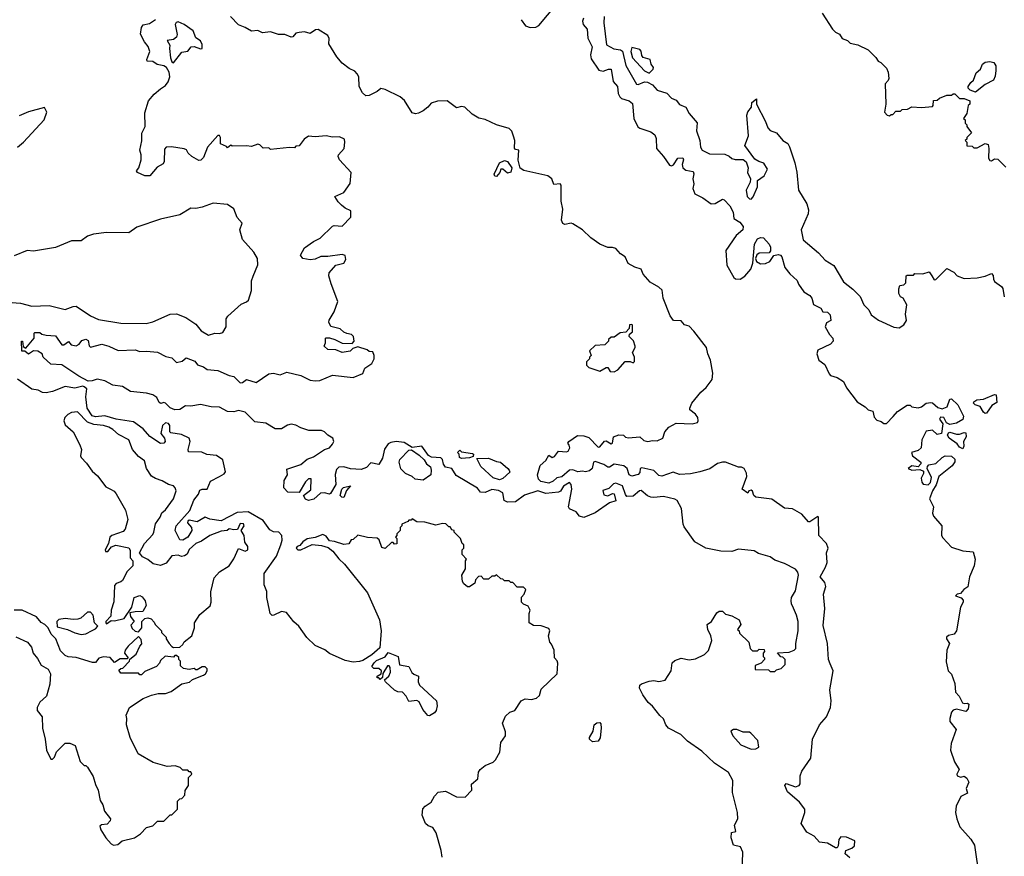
# Model space of a CAD drawing. Extents: x 1861455 to 2058065, y 200073 to 437907.
# Tile 112 of 256: x 1962029 to 1968216, y 275269 to 280525. Entities that reach past the tile are written whole.
import ezdxf

# ---------------------------------------------------------------- set-up
doc = ezdxf.new("R2010")
doc.units = 0

msp = doc.modelspace()

# ---------------------------------------------------------------- linework, layer by layer
at = {"layer": '0CON05XD'}
for points in [[(1965181.2, 280525), (1965206.7, 280486.7), (1965236.3, 280476.3), (1965271.7, 280478.3), (1965292.1, 280487.9), (1965401.1, 280618.9)], [(1963130.5, 278379.5), (1963146.5, 278356.5), (1963184, 278345), (1963206.4, 278326.4), (1963275, 278321.9), (1963345, 278289.4), (1963375, 278282.5), (1963415, 278243.3), (1963429.2, 278245), (1963455.4, 278264.6), (1963515, 278245.4), (1963595, 278300.8), (1963625, 278304.3), (1963665, 278294), (1963708.8, 278311.2), (1963795, 278289.2), (1963855, 278260.6), (1963885, 278256), (1963915, 278258.8), (1963995, 278291.2), (1964125, 278276.7), (1964185, 278302.5), (1964197.5, 278335), (1964242.5, 278365), (1964257.5, 278395), (1964257.5, 278415), (1964248.3, 278438.3), (1964225, 278440), (1964211.7, 278451.7), (1964155, 278470), (1964121.7, 278458.3), (1964105, 278442.5), (1964055, 278433.3), (1964015, 278450), (1963965, 278452.5), (1963942.5, 278475), (1963950, 278495), (1963950, 278525), (1963955, 278526.7), (1963975, 278526.7), (1964010, 278515), (1964055, 278492.5), (1964118.3, 278491.7), (1964130, 278505), (1964126.7, 278535), (1964115, 278546.7), (1964085, 278552.5), (1964065, 278562.5), (1964043.6, 278583.6), (1963985, 278597.5), (1963972.5, 278625), (1963973, 278637), (1964005, 278690), (1964027.5, 278755), (1963986.7, 278865), (1963972.5, 278915), (1963973.3, 278935), (1964015, 278983.3), (1964066.2, 278995), (1964078, 279018), (1964073.6, 279043.6), (1964055, 279050), (1963965, 279036.7), (1963921.7, 279038.3), (1963885, 279020), (1963855, 279015.7), (1963807.5, 279025), (1963794, 279045), (1963818.3, 279091.7), (1963875, 279132.5), (1963916.8, 279153.2), (1963995, 279227.5), (1964005, 279232.5), (1964055, 279227.5), (1964110, 279285), (1964110, 279325), (1964075, 279340), (1964050.7, 279360.7), (1964030.7, 279380.7), (1964010, 279415), (1964065, 279440), (1964106.5, 279495), (1964111.1, 279565), (1964039.5, 279645), (1964031.4, 279665), (1964033.1, 279676.9), (1964068.8, 279715), (1964072.5, 279755), (1964070, 279775), (1964039.3, 279789.3), (1963995, 279786.2), (1963955, 279796.2), (1963885, 279788), (1963845, 279793.8), (1963816.7, 279775), (1963785, 279732.5), (1963765, 279730), (1963755, 279720), (1963725, 279722.5), (1963605, 279710), (1963595, 279720), (1963558.3, 279718.3), (1963538.3, 279738.3), (1963525, 279742.5), (1963485, 279727.5), (1963455, 279732.5), (1963365, 279730), (1963355, 279737.5), (1963335, 279720), (1963328.3, 279728.3), (1963290, 279745), (1963290, 279785), (1963285, 279796.7), (1963275, 279797.5), (1963210, 279725), (1963185, 279660), (1963167, 279643), (1963155, 279640), (1963110, 279665), (1963087, 279687), (1963076.4, 279706.4), (1963063.6, 279713.6), (1962983, 279727), (1962950, 279725), (1962938.3, 279711.7), (1962936.7, 279635), (1962930, 279620), (1962892.3, 279597.7), (1962846.1, 279543.9), (1962815, 279543.8), (1962770, 279565), (1962762.5, 279575), (1962777.5, 279595), (1962792.5, 279645), (1962792.5, 279675), (1962783.3, 279705), (1962796.1, 279763.9), (1962797.3, 279812.7), (1962818.6, 279855), (1962815, 279940), (1962839.2, 280015), (1962873.4, 280056.6), (1962915, 280091.2), (1962945, 280112.5), (1962962.5, 280135), (1962972.5, 280165), (1962968.8, 280195), (1962951.2, 280225), (1962935.7, 280235.7), (1962892.7, 280242.7), (1962865, 280263.3), (1962830, 280265), (1962827.5, 280275), (1962847.5, 280325), (1962836.1, 280356.1), (1962812.5, 280385), (1962788.8, 280435), (1962794, 280475), (1962805, 280493.3), (1962845, 280501.1), (1962882.8, 280527.2)], [(1967245, 275258.8), (1967216.2, 275285), (1967221.2, 275305), (1967259.1, 275320.9), (1967274.5, 275335), (1967276.5, 275366.5), (1967225, 275388.6), (1967188.3, 275391.7), (1967176.2, 275375), (1967172.5, 275335), (1967166.7, 275323.3), (1967155, 275322.5), (1967105, 275352.5), (1967055, 275357.5), (1967022.5, 275395), (1966975, 275420), (1966940, 275475), (1966963.3, 275545), (1966962.5, 275565), (1966929.7, 275609.7), (1966854.4, 275674.4), (1966837.5, 275715), (1966845, 275727.5), (1966903.6, 275706.4), (1966927.5, 275715), (1966932.5, 275725), (1966932.5, 275775), (1966943.3, 275805), (1967000, 275885), (1967011.2, 276005), (1967055, 276096), (1967100, 276145), (1967124, 276205), (1967129.2, 276245), (1967120.8, 276315), (1967141.2, 276435), (1967122.5, 276477.5), (1967112.5, 276505), (1967106, 276605), (1967078.8, 276718.8), (1967087.5, 276825), (1967080, 276915), (1967094, 276965), (1967088.3, 276988.3), (1967060, 277025), (1967093.3, 277085), (1967103.3, 277115), (1967100, 277175), (1967110, 277205), (1967100, 277235), (1967051.4, 277285), (1967049.5, 277399.5), (1967045, 277403.3), (1966995, 277369.4), (1966985, 277370.5), (1966945, 277417.8), (1966885, 277451.8), (1966835, 277455.6), (1966755, 277512), (1966655, 277526.2), (1966643.3, 277535), (1966635, 277563.8), (1966625, 277569.4), (1966611.2, 277565), (1966605, 277550), (1966570, 277575), (1966597.5, 277655), (1966595.8, 277675.8), (1966582.5, 277705), (1966565, 277714.3), (1966545, 277713.1), (1966464.3, 277744.3), (1966445, 277745.6), (1966413.4, 277736.6), (1966365, 277704.3), (1966302.5, 277685), (1966245, 277672.5), (1966175, 277667.5), (1966135, 277681.9), (1966065, 277657.1), (1966045, 277662), (1966013.3, 277693.3), (1965939.6, 277710.4), (1965928.9, 277705), (1965925, 277680), (1965915, 277668.1), (1965875, 277657.5), (1965860, 277665), (1965846.7, 277705), (1965825, 277722.5), (1965765, 277733.1), (1965735, 277713.8), (1965725, 277713.8), (1965699.8, 277729.8), (1965645, 277749.2), (1965634.2, 277745), (1965625.5, 277704.5), (1965608.9, 277691.1), (1965585.5, 277684.5), (1965565, 277689.2), (1965535.7, 277684.3), (1965505, 277697.1), (1965485, 277695.7), (1965435, 277652.2), (1965405, 277646.2), (1965382, 277625), (1965354.2, 277614.2), (1965303.6, 277623.6), (1965289.3, 277639.3), (1965282.5, 277665), (1965300.6, 277725), (1965336, 277755), (1965355, 277790), (1965376.1, 277773.9), (1965389.7, 277780.3), (1965415, 277814.2), (1965465, 277810), (1965475, 277814.4), (1965485.5, 277835), (1965481.1, 277851.1), (1965474.3, 277865), (1965479.2, 277875), (1965535, 277913.3), (1965575, 277910), (1965605, 277900), (1965665, 277840), (1965675, 277841.4), (1965705, 277878.1), (1965715, 277879.2), (1965745, 277861.4), (1965753.3, 277865), (1965761.2, 277905), (1965795, 277917.5), (1965823.9, 277913.9), (1965835, 277903.3), (1965855, 277898), (1965925, 277903.8), (1965951.4, 277881.4), (1965975.7, 277874.3), (1966005, 277881.4), (1966035, 277878.9), (1966070, 277895), (1966082.5, 277935), (1966107.5, 277965), (1966155, 277991.2), (1966255, 277986.7), (1966287.5, 277995), (1966292.5, 278005), (1966290, 278025), (1966276.4, 278046.4), (1966240, 278075), (1966240, 278085), (1966252.5, 278115), (1966310, 278185), (1966343.8, 278215), (1966380, 278265), (1966384.3, 278305), (1966370, 278385), (1966352.5, 278425), (1966344.6, 278465), (1966265, 278569.2), (1966235, 278600), (1966207.6, 278607.6), (1966185, 278632.9), (1966137.5, 278635), (1966116.2, 278665), (1966071.8, 278775), (1966066, 278826), (1966045, 278844.7), (1965991.9, 278875), (1965947.1, 278927.1), (1965935, 278958), (1965895, 278970), (1965853.6, 278993.6), (1965833.1, 279035), (1965804, 279054), (1965775, 279087.5), (1965755, 279094.3), (1965725, 279093.5), (1965674.4, 279115), (1965618.6, 279155), (1965565.4, 279205.4), (1965505, 279242), (1965494, 279246), (1965455, 279237.5), (1965442.5, 279245), (1965433.3, 279265), (1965442, 279335), (1965430.8, 279385), (1965432.1, 279485), (1965425, 279493.5), (1965385, 279490), (1965373.8, 279525), (1965347.5, 279545), (1965197.3, 279577.3), (1965175, 279591.2), (1965162.4, 279642.4), (1965165.7, 279705), (1965145, 279710), (1965138.3, 279718.3), (1965140, 279765), (1965132.4, 279792.4), (1965122.2, 279825), (1965105, 279841.5), (1965024.7, 279864.7), (1964955, 279896.9), (1964914, 279906), (1964872.4, 279932.4), (1964825.7, 279975.7), (1964805, 279979.6), (1964775, 279972.1), (1964715, 280014.3), (1964655, 280013.8), (1964615, 280001.2), (1964594.3, 279975.7), (1964565, 279953.3), (1964535, 279936.7), (1964516.4, 279933.6), (1964495, 279940), (1964446.9, 280016.9), (1964420.5, 280040.5), (1964325, 280086.7), (1964298.3, 280091.7), (1964276.1, 280073.9), (1964225, 280049.2), (1964205, 280047.5), (1964183.8, 280065), (1964162.5, 280105), (1964160, 280165), (1964150, 280185), (1964135, 280202.5), (1964098.8, 280218.8), (1964055, 280251.2), (1964022.3, 280292.3), (1963972.3, 280372.3), (1963973.6, 280406.4), (1963965, 280426), (1963905, 280464.3), (1963888.7, 280461.3), (1963855, 280438.8), (1963818.8, 280448.8), (1963785, 280445.5), (1963765, 280441.1), (1963745, 280418.1), (1963735, 280415.6), (1963695, 280431.5), (1963655, 280431.2), (1963605, 280448.2), (1963555, 280443.3), (1963525, 280456.2), (1963485, 280453.8), (1963446.9, 280476.9), (1963403.4, 280493.4), (1963353.8, 280545)], [(1965572.5, 280535), (1965566, 280515), (1965570.8, 280495), (1965594.3, 280465), (1965599.5, 280409.5), (1965625.8, 280355), (1965615.7, 280305), (1965619.2, 280279.2), (1965668.8, 280208.8), (1965695, 280201.2), (1965730, 280215), (1965746.2, 280215), (1965757.7, 280137.7), (1965786.7, 280105), (1965790.7, 280060.7), (1965799.5, 280039.5), (1965810.5, 280030.5), (1965858.8, 280015), (1965879.1, 279999.1), (1965888, 279905), (1965912.7, 279852.7), (1965925, 279842.5), (1965995, 279820), (1966020.7, 279800.7), (1966027.7, 279777.7), (1966030, 279715), (1966075, 279666.2), (1966111.7, 279611.7), (1966125, 279606), (1966137.4, 279612.6), (1966165, 279655.8), (1966196.1, 279656.1), (1966200, 279645), (1966191.2, 279615), (1966196, 279595), (1966215, 279580), (1966262, 279572), (1966265.7, 279555.7), (1966259.4, 279525), (1966265.7, 279494.3), (1966260, 279465), (1966270.7, 279430.7), (1966322.5, 279405), (1966375, 279367.5), (1966400.3, 279369.7), (1966445, 279396.7), (1966455, 279392.5), (1966492.5, 279355), (1966512.5, 279315), (1966517.5, 279275), (1966555, 279253.3), (1966575, 279226.7), (1966573.1, 279205), (1966530.8, 279169.2), (1966467.1, 279075), (1966472.3, 278982.3), (1966515.8, 278905.8), (1966527.7, 278897.7), (1966557.5, 278895), (1966585, 278913.8), (1966623.2, 278956.8), (1966636.7, 278995), (1966646.7, 279115), (1966665, 279147.8), (1966685, 279156.5), (1966704.1, 279154.1), (1966739.4, 279115), (1966746.9, 279096.9), (1966747.9, 279072.1), (1966739.7, 279060.3), (1966675, 279057.5), (1966661.7, 279048.3), (1966652.5, 279025), (1966660, 279005), (1966685, 278991.9), (1966715, 278993.8), (1966743.3, 279006.7), (1966767.1, 279042.9), (1966795, 279049.2), (1966810, 279045), (1966819.2, 279035), (1966837.8, 278967.8), (1966868.3, 278928.3), (1966915, 278887.5), (1966923.9, 278863.9), (1966957.5, 278815), (1966995, 278792.5), (1967006.7, 278775), (1967017.5, 278735), (1967063, 278713), (1967075, 278690), (1967105, 278687.5), (1967121.7, 278671.7), (1967126.7, 278635), (1967100, 278620), (1967090.9, 278595), (1967117, 278547), (1967138.8, 278525), (1967140, 278505), (1967124.4, 278485.6), (1967045, 278449.2), (1967038.6, 278425), (1967051.2, 278385), (1967089.3, 278359.3), (1967115, 278300), (1967125, 278290), (1967165, 278276.7), (1967205, 278252.5), (1967225, 278212.5), (1967292.5, 278125), (1967343, 278093), (1967360, 278075), (1967390, 278065), (1967398.3, 278028.3), (1967415, 278010), (1967441.7, 278001.7), (1967458.3, 277988.3), (1967475, 277987.5), (1967518.3, 278031.7), (1967545, 278062.5), (1967605, 278102.5), (1967625, 278102.5), (1967635, 278092.5), (1967675, 278086.7), (1967695, 278093.3), (1967725, 278116.7), (1967755, 278120), (1967765, 278118), (1967798.7, 278088.7), (1967825, 278081.2), (1967856.8, 278093.2), (1967875, 278140), (1967885, 278144), (1967924.2, 278105), (1967960, 278035), (1967956.7, 278013.3), (1967915, 277990), (1967875, 277982.2), (1967852.6, 277992.6), (1967835.3, 278025.3), (1967815, 278027.9), (1967809.6, 278015), (1967830.6, 277985), (1967820.8, 277925), (1967795, 277918.7), (1967765, 277946), (1967725, 277940), (1967698.5, 277885), (1967693.1, 277835), (1967675, 277817.8), (1967632.5, 277805), (1967640, 277785), (1967692.5, 277745), (1967691.2, 277735), (1967675, 277716.2), (1967635, 277723.1), (1967611.2, 277705), (1967635.5, 277694.5), (1967685, 277698.8), (1967707.8, 277687.8), (1967708.5, 277675), (1967694.7, 277645), (1967698.8, 277618.8), (1967707.3, 277607.3), (1967736.9, 277603.1), (1967752.9, 277617.1), (1967758.7, 277648.7), (1967732.5, 277705), (1967732.7, 277717.3), (1967741.7, 277728.3), (1967785, 277736.7), (1967825.7, 277775), (1967845, 277785.3), (1967885, 277782.2), (1967905.8, 277765), (1967905, 277747.5), (1967888.6, 277721.4), (1967804.2, 277655.8), (1967787.7, 277602.3), (1967764.1, 277565.9), (1967746.2, 277515), (1967771.2, 277465), (1967765.7, 277425), (1967771.1, 277405), (1967824, 277345), (1967822.5, 277285), (1967830.7, 277270.7), (1967885, 277211.2), (1967955, 277189.2), (1968021.2, 277181.2), (1968032.7, 277135), (1968027.5, 277095), (1967998.5, 277025), (1967987.2, 276962.8), (1967961.4, 276945), (1967940, 276920), (1967920, 276915), (1967910, 276905), (1967945, 276893.8), (1967957.7, 276877.7), (1967958.8, 276865), (1967942, 276835), (1967916, 276685), (1967901.2, 276665), (1967865, 276655.6), (1967853.5, 276645), (1967853.5, 276635), (1967871.9, 276605), (1967854.5, 276565), (1967850.2, 276490.2)], [(1965701.8, 280545), (1965698.8, 280505), (1965716.2, 280366.2), (1965762.4, 280342.4), (1965805, 280336), (1965817.9, 280327.9), (1965837.7, 280237.7), (1965905, 280120.6), (1965915, 280118.8), (1965955, 280133.8), (1965975, 280132.1), (1966004.7, 280115), (1966035, 280081.8), (1966095, 280064.3), (1966125, 280031.1), (1966155, 280019.4), (1966175, 279991.5), (1966214.6, 279974.6), (1966235, 279935.6), (1966286.4, 279876.4), (1966282.9, 279827.1), (1966302.3, 279765), (1966307.8, 279725), (1966318, 279705), (1966363.1, 279683.1), (1966459.2, 279679.2), (1966488.3, 279668.3), (1966505, 279653.3), (1966525, 279646.7), (1966575, 279647.5), (1966595, 279632.5), (1966606.2, 279595), (1966602, 279565), (1966621.5, 279525), (1966619.1, 279505), (1966594.4, 279455), (1966600.6, 279415), (1966615, 279399.4), (1966625, 279398.1), (1966638.5, 279411.5), (1966666.1, 279475), (1966666.1, 279515), (1966707.3, 279545), (1966728.2, 279585), (1966705, 279624.5), (1966673.3, 279633.3), (1966648.8, 279648.8), (1966586.7, 279735), (1966608.1, 279795), (1966598, 279925), (1966604.5, 279945.5), (1966627.5, 279975), (1966630, 280005), (1966658.3, 280028.3), (1966660, 279995), (1966716.7, 279885), (1966730, 279845), (1966745, 279828.8), (1966785, 279813.3), (1966825, 279766.7)], [(1967072.5, 280565), (1967137.5, 280465), (1967155, 280447.5), (1967180, 280435), (1967197, 280407), (1967230, 280395), (1967248.3, 280378.3), (1967295, 280367.5), (1967360, 280335), (1967408.3, 280288.3), (1967423.6, 280263.6), (1967440, 280255), (1967475, 280220), (1967487.5, 280195), (1967490, 280155), (1967487, 280143), (1967468.3, 280121.7), (1967472.5, 279995), (1967462.5, 279945), (1967480, 279925), (1967495, 279920), (1967505, 279930), (1967515, 279930), (1967535, 279950), (1967565, 279950), (1967575, 279960), (1967607, 279963), (1967635, 279977.5), (1967695, 279972.5), (1967765, 279980), (1967770, 279985), (1967771.7, 280018.3), (1967795, 280020), (1967808.3, 280031.7), (1967855, 280050), (1967885, 280050), (1967895, 280060), (1967905, 280060), (1967935, 280030), (1967965, 280030), (1968000, 280015), (1968000, 279995), (1967990, 279985), (1967980, 279935), (1967960, 279905), (1967970, 279895), (1967970, 279875), (1967980, 279865), (1967980, 279855), (1968010, 279815), (1967980, 279785), (1967980, 279775), (1967970, 279765), (1967980, 279755), (1967981.7, 279731.7), (1968015, 279730), (1968025, 279720), (1968045, 279720), (1968095, 279747.5), (1968115, 279740), (1968120, 279715), (1968117.5, 279655), (1968125, 279640), (1968135, 279637.5), (1968155, 279650), (1968175, 279648.8), (1968225, 279597.5)], [(1962995, 280253.3), (1963048.8, 280321.2), (1963085, 280326.7), (1963106.2, 280353.8), (1963125, 280357.5), (1963165, 280342), (1963176.2, 280345), (1963175, 280370), (1963165, 280392.5), (1963135, 280410), (1963118.8, 280455), (1963062.5, 280495), (1963025, 280511.5), (1963011.8, 280508.2), (1963006.7, 280495), (1963018.1, 280431.9), (1963014.2, 280415), (1962995, 280401.1), (1962956, 280395), (1962972.7, 280365), (1962969.6, 280345), (1962976.9, 280285), (1962985, 280260), (1962995, 280253.3)], [(1965985, 280190), (1966010, 280215), (1966012.5, 280225), (1965997.2, 280245), (1965990.6, 280275), (1965947.3, 280287.3), (1965939.2, 280299.2), (1965935, 280326.7), (1965925, 280337.5), (1965875, 280351.2), (1965869.2, 280325), (1965880, 280285), (1965955, 280202.9), (1965985, 280190)], [(1968035, 280070), (1968001.7, 280081.7), (1967990, 280095), (1967990, 280105), (1968005, 280130), (1968022.5, 280145), (1968039.3, 280190.7), (1968066.4, 280213.6), (1968080, 280245), (1968095, 280257.5), (1968125, 280263.3), (1968150, 280255), (1968162.5, 280235), (1968163.3, 280205), (1968159.3, 280170.7), (1968147.5, 280145), (1968095, 280117.5), (1968035, 280070)], [(1962016.2, 279725), (1962053.8, 279755), (1962182, 279895), (1962200, 279945), (1962185, 279972.5), (1962085, 279946.2), (1962025, 279920)], [(1966825, 279766.7), (1966855, 279746.2), (1966865.5, 279725.5), (1966899.5, 279625), (1966912.3, 279567.7), (1966923.8, 279455), (1966975, 279367.5), (1966985, 279330), (1966984, 279305), (1966940, 279205), (1966951.7, 279141.7), (1967049.7, 279059.7), (1967090, 279015), (1967145, 278981.2), (1967205, 278877.5), (1967265, 278832.5), (1967310, 278785), (1967333.9, 278733.9), (1967365, 278702.5), (1967380.5, 278670.5), (1967425, 278637.5), (1967523, 278593), (1967555, 278590), (1967585, 278607.5), (1967602.5, 278635), (1967596.2, 278675), (1967603, 278733), (1967580, 278775), (1967563.6, 278783.6), (1967552.5, 278805), (1967552.5, 278835), (1967560, 278855), (1967585, 278860), (1967598.3, 278871.7), (1967600, 278915), (1967605, 278920), (1967645, 278920), (1967655, 278930), (1967705, 278927.5), (1967745, 278940), (1967760, 278915), (1967775, 278890), (1967785, 278892.5), (1967855, 278962.5), (1967898.3, 278938.3), (1967920, 278915), (1967965, 278900), (1968045, 278903.3), (1968096.4, 278913.6), (1968135, 278930), (1968147, 278917), (1968147.5, 278895), (1968155, 278880), (1968199.3, 278849.3), (1968207, 278837), (1968216.4, 278783.6)], [(1965025, 279540), (1965015, 279542.5), (1965010, 279555), (1965044, 279626), (1965075, 279640), (1965095, 279634), (1965122.5, 279595), (1965115, 279568), (1965095, 279560.6), (1965065.8, 279585.8), (1965053.6, 279586.4), (1965046.7, 279565), (1965025, 279540)], [(1961955, 278749.4), (1962034.3, 278744.3), (1962105, 278725.8), (1962215, 278729.2), (1962315, 278704.3), (1962365, 278724), (1962385, 278726), (1962474.4, 278664.4), (1962525, 278642.5), (1962665, 278618.8), (1962823.6, 278616.4), (1962865, 278627.5), (1962975, 278675.8), (1963015, 278676.9), (1963072.5, 278655), (1963135, 278611.2), (1963169.7, 278569.7), (1963215, 278542.5), (1963255, 278556.2), (1963285, 278554.2), (1963305, 278560), (1963326.2, 278595), (1963327.5, 278645), (1963337, 278663), (1963421.7, 278738.3), (1963455, 278752.5), (1963466.4, 278763.6), (1963486.4, 278823.6), (1963486.7, 278885), (1963496.2, 278913.8), (1963526, 278985), (1963523.3, 279025), (1963500, 279065), (1963428.8, 279145), (1963413.3, 279205), (1963427.7, 279247.7), (1963395, 279283.3), (1963375.8, 279335.8), (1963335, 279364.6), (1963245, 279372.2), (1963175, 279347.3), (1963135, 279339.1), (1963105, 279341.9), (1963035, 279298.5), (1962915, 279271.5), (1962765, 279222), (1962715, 279185.8), (1962575, 279188.5), (1962492.4, 279177.6), (1962455, 279164), (1962415, 279136.2), (1962355, 279136.2), (1962255, 279093.8), (1962115, 279071.4), (1962075.8, 279074.2), (1961995, 279040.8)], [(1965765, 278312.5), (1965787.5, 278325), (1965833, 278377), (1965865, 278377.5), (1965885, 278370), (1965891.7, 278378.3), (1965892.5, 278405), (1965880, 278435), (1965897.5, 278465), (1965897.5, 278475), (1965887, 278507), (1965860, 278535), (1965861.7, 278548.3), (1965880, 278565), (1965880, 278605), (1965875, 278610), (1965861.7, 278608.3), (1965860, 278585), (1965838.3, 278561.7), (1965803, 278557), (1965765, 278530), (1965745, 278530), (1965730, 278515), (1965730, 278505), (1965707, 278483), (1965645, 278477.5), (1965610, 278445), (1965620, 278415), (1965610, 278405), (1965610, 278395), (1965590, 278375), (1965590, 278355), (1965605, 278340), (1965675, 278317.5), (1965715, 278340), (1965725, 278340), (1965740, 278315), (1965765, 278312.5)], [(1966570, 275165), (1966573.3, 275295), (1966558.3, 275328.3), (1966515, 275340), (1966500, 275385), (1966501.7, 275418.3), (1966530, 275425), (1966520, 275465), (1966542.5, 275505), (1966538.8, 275545), (1966509.3, 275669.3), (1966511.2, 275745), (1966483.3, 275795), (1966396.2, 275855), (1966315, 275930), (1966225, 275993.3), (1966183.6, 276033.6), (1966106.7, 276075), (1966090, 276095), (1966075, 276132.5), (1966052.7, 276152.7), (1966005, 276212.5), (1965977.5, 276235), (1965944.2, 276284.2), (1965923.8, 276325), (1965926.4, 276343.6), (1965936.4, 276353.6), (1965985, 276370), (1966013.6, 276373.6), (1966045, 276367.5), (1966085, 276376.7), (1966122.5, 276435), (1966128.6, 276485), (1966145, 276500), (1966185, 276513.8), (1966235, 276503.8), (1966275, 276510), (1966333, 276537), (1966357, 276563), (1966377.5, 276625), (1966372.5, 276655), (1966352.5, 276695), (1966350, 276725), (1966376.4, 276743.6), (1966410.7, 276799.3), (1966425, 276810), (1966445, 276810), (1966465, 276790), (1966505, 276780), (1966550, 276755), (1966560, 276725), (1966540, 276695), (1966550, 276685), (1966551.7, 276671.7), (1966610, 276615), (1966620, 276575), (1966635, 276560), (1966665, 276560), (1966675, 276570), (1966708.3, 276568.3), (1966710, 276555), (1966700, 276545), (1966700, 276525), (1966710, 276515), (1966710, 276505), (1966688.3, 276481.7), (1966651.7, 276468.3), (1966651.7, 276441.7), (1966735, 276440), (1966745, 276430), (1966775, 276430), (1966785, 276440), (1966815, 276450), (1966840, 276475), (1966840, 276505), (1966825, 276520), (1966811.7, 276521.7), (1966791.7, 276548.3), (1966865, 276552.5), (1966895, 276563.3), (1966906.7, 276575), (1966906.2, 276605), (1966920, 276685), (1966920, 276745), (1966911.2, 276785), (1966892.5, 276827.5), (1966878.8, 276855), (1966876.2, 276875), (1966880, 276895), (1966905, 276937.5), (1966922.3, 277035), (1966919.6, 277055), (1966905, 277072.1), (1966835, 277108.3), (1966775, 277129.1), (1966745, 277151.2), (1966671.7, 277171.7), (1966645, 277187.5), (1966545, 277198), (1966505, 277183.8), (1966435, 277186.2), (1966340, 277205), (1966272.5, 277245), (1966205, 277340), (1966197.5, 277355), (1966187.5, 277455), (1966160, 277505), (1966145, 277513.8), (1966075, 277530), (1966015, 277522.9), (1965994.2, 277525.8), (1965975, 277533.5), (1965935, 277566.9), (1965924.5, 277565.5), (1965885, 277530.8), (1965845, 277529.2), (1965835, 277541.2), (1965817, 277597), (1965775, 277613.8), (1965760.8, 277609.2), (1965730.7, 277579.3), (1965693.3, 277566.7), (1965700, 277540), (1965725, 277533.8), (1965755, 277548), (1965765, 277546.2), (1965775, 277503.3), (1965735, 277490), (1965645, 277426), (1965575, 277397.5), (1965547, 277407), (1965525, 277432.5), (1965485, 277452.5), (1965477.5, 277465), (1965499.4, 277575), (1965495.4, 277605.4), (1965485, 277616.7), (1965445.6, 277595), (1965427.1, 277562.9), (1965415, 277556.2), (1965335, 277547.6), (1965285, 277564.1), (1965201.7, 277538.3), (1965145, 277495.8), (1965095, 277492.9), (1965074.4, 277505), (1965065, 277551.8), (1965037.3, 277567.3), (1964995, 277572.5), (1964954.8, 277555.2), (1964925, 277557.6), (1964905, 277580.9), (1964771.7, 277661.7), (1964745, 277704.4), (1964704.1, 277714.1), (1964691.8, 277731.8), (1964685, 277762.9), (1964675, 277771.5), (1964617, 277777), (1964597.8, 277787.8), (1964556.2, 277845), (1964495, 277838), (1964445, 277868.1), (1964395, 277876), (1964360.5, 277869.5), (1964345, 277860), (1964322.3, 277827.7), (1964309.5, 277770.5), (1964285, 277730), (1964235, 277740), (1964208.3, 277711.7), (1964175, 277698.8), (1964107, 277703), (1964065, 277716.2), (1964035, 277713.3), (1964020.5, 277699.5), (1964012.3, 277667.7), (1964016.2, 277605), (1963981.7, 277548.3), (1963975, 277544.2), (1963945, 277552.9), (1963920, 277550), (1963877.5, 277512.5), (1963845, 277503.8), (1963825, 277512.5), (1963812, 277535), (1963857.8, 277572.2), (1963860, 277640), (1963845, 277640), (1963825, 277620.8), (1963786, 277554), (1963715, 277556.2), (1963690, 277585), (1963690.7, 277629.3), (1963712.5, 277665), (1963708.3, 277701.7), (1963795, 277730), (1963835, 277764), (1963875, 277779.4), (1963945, 277824.3), (1963976.7, 277835), (1963995, 277857.5), (1964003.3, 277875), (1963996.7, 277895), (1963965, 277913.8), (1963945.4, 277935.4), (1963925, 277944.4), (1963845.4, 277944.6), (1963795, 277961.3), (1963765, 277978.2), (1963735, 277983.1), (1963711.9, 277978.1), (1963675, 277955.4), (1963635, 277954.1), (1963575, 277990.3), (1963507.7, 277997.7), (1963445, 278058.6), (1963405, 278068.8), (1963375, 278061.6), (1963335, 278062.7), (1963285, 278090), (1963233.2, 278093.2), (1963165, 278108.5), (1963105, 278097.9), (1963071.7, 278098.3), (1963035, 278077.1), (1963004.5, 278074.5), (1962975, 278087.5), (1962945, 278116.7), (1962935, 278120), (1962915.8, 278114.2), (1962905, 278120), (1962890.6, 278150.6), (1962865, 278168.9), (1962825, 278179.3), (1962725, 278189.1), (1962675, 278220.6), (1962615, 278228.2), (1962565, 278255.7), (1962515, 278265.8), (1962485, 278255.8), (1962458.8, 278255), (1962401.2, 278285), (1962295, 278357.5), (1962225, 278360), (1962177.5, 278405), (1962170, 278425), (1962143.3, 278443.3), (1962115, 278443.8), (1962085, 278423.3), (1962061.7, 278441.7), (1962042, 278442), (1962040, 278505), (1962047.5, 278505), (1962051.7, 278471.7), (1962068.3, 278461.7), (1962120, 278525), (1962120, 278555), (1962125, 278560), (1962155, 278560), (1962168.3, 278548.3), (1962195, 278543.3), (1962255, 278538.8), (1962295, 278482.5), (1962306.7, 278483.3), (1962335, 278502.5), (1962352.1, 278482.1), (1962385, 278476.5), (1962402.7, 278487.3), (1962420.2, 278509.8), (1962445, 278516.9), (1962459.4, 278509.4), (1962466.5, 278476.5), (1962475, 278468.6), (1962545, 278486.7), (1962590, 278475), (1962647.4, 278447.4), (1962755, 278450), (1962785, 278440), (1962825, 278443.3), (1962895, 278435.7), (1962948.3, 278408.3), (1962985, 278401.2), (1963015, 278371.1), (1963050.1, 278379.9), (1963075, 278400.8), (1963130.5, 278379.5)], [(1964683, 275263), (1964677.5, 275305), (1964647, 275417), (1964625, 275450), (1964595, 275460), (1964580, 275475), (1964558.3, 275528.3), (1964563, 275567), (1964577.5, 275585), (1964615, 275610), (1964635, 275647.5), (1964658.3, 275671.7), (1964705, 275677.5), (1964773, 275643), (1964828.3, 275641.7), (1964870, 275685), (1964868.3, 275721.7), (1964907.5, 275755), (1964913, 275797), (1964922.5, 275815), (1964955, 275840), (1965005, 275860), (1965020, 275875), (1965047, 275923), (1965052.5, 275985), (1965082.5, 276025), (1965081.7, 276051.7), (1965062.5, 276105), (1965081.2, 276148.8), (1965110, 276175), (1965140, 276185), (1965180, 276245), (1965205, 276257.5), (1965245, 276253.3), (1965276.4, 276263.6), (1965295, 276280), (1965305, 276320), (1965407.5, 276415), (1965411.7, 276481.7), (1965407, 276497), (1965390, 276515), (1965387.5, 276565), (1965371.7, 276601.7), (1965360, 276615), (1965352.5, 276655), (1965360, 276685), (1965355, 276700), (1965305, 276717.5), (1965258.3, 276718.3), (1965230, 276735), (1965230, 276795), (1965237.5, 276815), (1965225, 276840), (1965195, 276852.5), (1965182.5, 276865), (1965183, 276897), (1965200, 276915), (1965210, 276945), (1965195, 276960), (1965155, 276960), (1965128.3, 276988.3), (1965115, 276990), (1965105, 277000), (1965075, 277000), (1965065, 277010), (1965051.7, 277011.7), (1965025, 277037.5), (1965015, 277030), (1964995, 277030), (1964975, 277010), (1964945, 277010), (1964928.3, 277028.3), (1964913, 277027), (1964893, 277007), (1964890, 276985), (1964855, 276962.5), (1964843, 276963), (1964820.7, 276980.7), (1964812.5, 276995), (1964807.5, 277035), (1964830, 277075), (1964830, 277125), (1964837.5, 277135), (1964810, 277165), (1964810, 277195), (1964820, 277205), (1964820, 277225), (1964810, 277235), (1964800, 277265), (1964760, 277305), (1964760, 277315), (1964745, 277320), (1964735, 277340), (1964725, 277340), (1964707, 277357), (1964685, 277360), (1964645, 277350), (1964575, 277367.5), (1964525, 277370), (1964495, 277390), (1964488.3, 277381.7), (1964475, 277380), (1964468.3, 277371.7), (1964430, 277355), (1964430, 277345), (1964420, 277335), (1964420, 277315), (1964400, 277295), (1964400, 277285), (1964390, 277275), (1964400, 277265), (1964398.3, 277231.7), (1964385, 277230), (1964375, 277240), (1964365, 277240), (1964325, 277202.5), (1964305, 277210), (1964287, 277257), (1964275, 277267.5), (1964215, 277272.5), (1964155, 277287.5), (1964125, 277260), (1964111.7, 277258.3), (1964097, 277233), (1964065, 277227.5), (1964007, 277247), (1963975, 277250), (1963955, 277280), (1963935, 277290), (1963885, 277271.2), (1963835, 277263.8), (1963808.1, 277245), (1963788.7, 277221.3), (1963772.5, 277215), (1963766.7, 277205), (1963776.4, 277193.6), (1963795, 277194), (1963867, 277227), (1963925, 277222.5), (1963968.3, 277208.3), (1963996.4, 277186.4), (1964035, 277137.5), (1964070, 277105), (1964213.8, 276925), (1964290, 276755), (1964301.2, 276685), (1964291.7, 276578.3), (1964242.5, 276535), (1964185, 276498.8), (1964165, 276493.8), (1964125, 276488), (1964075, 276500), (1963975, 276543.3), (1963945.7, 276565.7), (1963885, 276592.5), (1963834.1, 276644.1), (1963783.9, 276713.9), (1963752.3, 276742.3), (1963705, 276800), (1963673.6, 276806.4), (1963627, 276783), (1963615, 276782.5), (1963604.1, 276794.1), (1963598, 276815), (1963582.7, 276895), (1963581.7, 276931.7), (1963566, 276975), (1963564.4, 277045.6), (1963641.9, 277155), (1963670, 277225), (1963677.5, 277255), (1963676, 277285), (1963656.7, 277305), (1963625, 277307.1), (1963601.1, 277321.1), (1963558.2, 277378.2), (1963465, 277433.8), (1963395, 277428.7), (1963295, 277377.5), (1963225, 277386.9), (1963195, 277398.9), (1963145, 277370.9), (1963095, 277381.1), (1963085.8, 277375), (1963084.4, 277365), (1963108.9, 277335), (1963111.4, 277315), (1963085, 277274.3), (1963054.4, 277254.4), (1963035, 277256.7), (1963005.5, 277315), (1963013.1, 277345), (1963097.4, 277442.6), (1963124.1, 277505.9), (1963153.8, 277545), (1963160.9, 277569.1), (1963175, 277576.2), (1963208, 277575), (1963228.8, 277625), (1963285, 277656.2), (1963315, 277672.5), (1963323.3, 277685), (1963305, 277760), (1963266.4, 277786.4), (1963205, 277793.3), (1963173, 277807), (1963090, 277810), (1963087.5, 277825), (1963100, 277875), (1963093.3, 277895), (1963045, 277919.2), (1962978.6, 277928.6), (1962972.5, 277935), (1962972, 277975), (1962965, 277987.3), (1962945, 277991.4), (1962925.9, 277975), (1962915.4, 277925), (1962938.6, 277895), (1962944.2, 277875), (1962935, 277864.3), (1962915, 277862.7), (1962847.3, 277907.3), (1962805, 277954.7), (1962745, 277997.8), (1962634.6, 278014.6), (1962563.2, 278036.8), (1962505, 278030.3), (1962485, 278036.2), (1962452.2, 278085), (1962445.2, 278155), (1962450.9, 278205), (1962435, 278219.2), (1962425, 278223.5), (1962375, 278209.2), (1962315, 278220.7), (1962235, 278188.9), (1962195, 278180), (1962172.9, 278182.9), (1962145, 278196.7), (1962105, 278203.3), (1962015, 278266)], [(1968095, 278051.2), (1968085, 278060), (1968065, 278094), (1968032.5, 278105), (1968022.9, 278115), (1968024.2, 278125), (1968043.2, 278136.8), (1968085, 278140), (1968155, 278170), (1968165, 278167.5), (1968169.2, 278120.8), (1968138.3, 278101.7), (1968105, 278053.8), (1968095, 278051.2)], [(1962995, 276580), (1963035, 276582.5), (1963055, 276600), (1963063.6, 276616.4), (1963110, 276655), (1963126.7, 276705), (1963127.5, 276735), (1963161.7, 276788.3), (1963226.7, 276843.3), (1963232.5, 276865), (1963229.3, 276930.7), (1963251.7, 277018.3), (1963284.2, 277055.8), (1963345, 277093.3), (1963375, 277137.5), (1963405, 277202.5), (1963445, 277186.7), (1963462.5, 277195), (1963462.5, 277215), (1963443, 277243), (1963440, 277285), (1963420, 277315), (1963440.6, 277345), (1963435, 277357.8), (1963415, 277360), (1963397, 277323), (1963375, 277320), (1963345, 277325.6), (1963333.6, 277316.4), (1963295, 277312.1), (1963225, 277284), (1963172, 277248), (1963135, 277234.2), (1963095, 277196.7), (1963081.7, 277168.3), (1963065, 277156.7), (1963045, 277152.5), (1963025, 277160), (1962985, 277157.5), (1962949.3, 277110.7), (1962913, 277097), (1962867.5, 277107.5), (1962835, 277133.3), (1962800, 277150), (1962782.5, 277175), (1962813.8, 277235), (1962865, 277290), (1962872, 277305), (1962881.7, 277358.3), (1962911.2, 277398.8), (1962922.7, 277427.3), (1962946.2, 277445), (1962995.4, 277514.6), (1963013.3, 277565), (1963006.7, 277585), (1962995, 277596.7), (1962964.1, 277604.1), (1962925, 277628.8), (1962882.3, 277642.3), (1962858.3, 277658.3), (1962826.4, 277706.4), (1962813, 277753), (1962775, 277780), (1962738.8, 277825), (1962715.4, 277885.4), (1962649.2, 277919.2), (1962615, 277951.2), (1962590, 277965), (1962555, 277976.4), (1962495, 277981.2), (1962456.3, 277996.3), (1962391.7, 278061.7), (1962355, 278056.2), (1962332.5, 278045), (1962312.5, 278025), (1962307.5, 278005), (1962315, 277980), (1962366.1, 277936.1), (1962408, 277855), (1962418, 277825), (1962412, 277785), (1962416, 277775), (1962449.5, 277739.5), (1962485, 277688), (1962519.1, 277659.1), (1962570.3, 277590.3), (1962600, 277575), (1962623, 277563), (1962636.1, 277546.1), (1962693.9, 277443.9), (1962708, 277385), (1962691.2, 277325), (1962679.4, 277310.6), (1962607.5, 277285), (1962596.2, 277275), (1962588, 277235), (1962566.7, 277195), (1962567.5, 277185), (1962582.5, 277185), (1962606.9, 277213.1), (1962633.6, 277223.6), (1962715, 277206.7), (1962723, 277193), (1962722.5, 277145), (1962740, 277125), (1962740, 277095), (1962705, 277057.5), (1962675, 277002.5), (1962665, 276992.5), (1962635, 276982.5), (1962625, 276970), (1962621.7, 276868.3), (1962603.8, 276815), (1962602.5, 276777.5), (1962570, 276745), (1962570, 276735), (1962575, 276730), (1962605, 276750), (1962625, 276747.5), (1962686.4, 276763.6), (1962733.3, 276835), (1962747.5, 276895), (1962785, 276906.7), (1962799.5, 276899.5), (1962816.7, 276875), (1962823.3, 276845), (1962803.6, 276806.4), (1962754.2, 276805.8), (1962721.7, 276798.3), (1962726.2, 276775), (1962747.5, 276745), (1962728.3, 276721.7), (1962735, 276700), (1962755, 276682.5), (1962775, 276680), (1962796.4, 276703.6), (1962797.5, 276745), (1962815, 276762.5), (1962835, 276767.5), (1962855, 276760), (1962875, 276740), (1962880, 276725), (1962920, 276685), (1962920, 276675), (1962950, 276645), (1962950, 276635), (1962967.5, 276605), (1962985, 276587.5), (1962995, 276580)], [(1967955, 277830), (1967935, 277840), (1967919.7, 277859.7), (1967868.8, 277895), (1967858.8, 277915), (1967865, 277928.8), (1967875, 277934), (1967915, 277921.2), (1967935, 277921.2), (1967965, 277932.5), (1967975, 277930), (1967976.4, 277903.6), (1967960, 277875), (1967962.5, 277845), (1967955, 277830)], [(1964565, 277633.1), (1964515, 277638.5), (1964495, 277656.2), (1964453.4, 277673.4), (1964423.3, 277703.3), (1964414.6, 277745), (1964417.4, 277762.6), (1964475, 277821.2), (1964492, 277822), (1964539.1, 277789.1), (1964570, 277760), (1964584.5, 277734.5), (1964610, 277715), (1964615.8, 277695), (1964612.5, 277665), (1964565, 277633.1)], [(1964805, 277767.5), (1964792.5, 277775), (1964790, 277795), (1964780, 277805), (1964795, 277820), (1964805, 277810), (1964875, 277800), (1964880, 277795), (1964878.3, 277781.7), (1964855, 277772.5), (1964805, 277767.5)], [(1965045, 277633.3), (1965005, 277647.5), (1964927, 277717), (1964901.7, 277768.3), (1964975, 277771.2), (1965025, 277748.6), (1965051.2, 277745), (1965095.7, 277705), (1965105.8, 277695), (1965108.3, 277681.7), (1965065, 277642.5), (1965045, 277633.3)], [(1964065, 277523.8), (1964052.5, 277525), (1964043.3, 277535), (1964052.5, 277575), (1964064, 277586), (1964107, 277597), (1964082, 277568), (1964065, 277523.8)], [(1962618.3, 275338.3), (1962645, 275342.5), (1962673, 275367), (1962750, 275385), (1962789.3, 275410.7), (1962825, 275450), (1962865, 275460), (1962895, 275490), (1962935, 275490), (1962975, 275530), (1962985, 275530), (1963020, 275565), (1963020, 275615), (1963035, 275630), (1963048.3, 275631.7), (1963067, 275653), (1963068.3, 275681.7), (1963090, 275715), (1963090, 275765), (1963110, 275785), (1963105, 275800), (1963095, 275800), (1963085, 275810), (1963055, 275810), (1963037, 275827), (1963007, 275837), (1962955, 275832.5), (1962868.3, 275858.3), (1962773.6, 275913.6), (1962722.5, 276015), (1962700, 276095), (1962702.5, 276135), (1962697.5, 276155), (1962720, 276205), (1962805, 276260), (1962858.3, 276281.7), (1962898.3, 276291.7), (1962945, 276292.5), (1962980, 276305), (1963048.3, 276351.7), (1963097, 276363), (1963115, 276380), (1963185, 276407.5), (1963196.7, 276415), (1963207.5, 276435), (1963207, 276447), (1963195, 276460), (1963175, 276460), (1963145, 276440), (1963135, 276440), (1963125, 276450), (1963095, 276442.5), (1963058.3, 276448.3), (1963040, 276465), (1963040, 276495), (1963030, 276505), (1963028.3, 276518.3), (1963015, 276530), (1963005, 276530), (1962995, 276520), (1962943, 276527), (1962915, 276500), (1962908.3, 276481.7), (1962888.3, 276461.7), (1962815, 276430), (1962795, 276410), (1962785, 276410), (1962775, 276420), (1962665, 276420), (1962651.7, 276438.3), (1962665, 276450), (1962678.3, 276451.7), (1962720, 276495), (1962721.7, 276508.3), (1962761.7, 276538.3), (1962785, 276590), (1962797, 276603), (1962791.7, 276631.7), (1962775, 276650), (1962710, 276590), (1962692.9, 276565), (1962688.8, 276545), (1962710, 276515), (1962705, 276510), (1962660.7, 276509.3), (1962625, 276487.5), (1962598, 276518), (1962555, 276522.5), (1962526.5, 276513.5), (1962505, 276486.7), (1962486.4, 276486.4), (1962385, 276517.5), (1962333, 276523), (1962315, 276530), (1962285, 276560), (1962256.1, 276636.1), (1962227.5, 276665), (1962207.5, 276705), (1962186.4, 276726.4), (1962165, 276737.5), (1962135, 276773.3), (1962045, 276816.2), (1961995, 276816.2)], [(1962415, 276662.5), (1962445, 276667.5), (1962485, 276686.7), (1962505, 276697.5), (1962520, 276715), (1962500, 276735), (1962490, 276785), (1962475, 276803.3), (1962455, 276802), (1962414.2, 276765.8), (1962395, 276758), (1962365, 276756), (1962315, 276763.8), (1962275, 276756.2), (1962262.5, 276745), (1962265, 276710), (1962330, 276695), (1962375, 276672.5), (1962415, 276662.5)], [(1962005, 276647.5), (1962077.5, 276615), (1962103.6, 276583.6), (1962113.3, 276545), (1962142, 276512), (1962165, 276470), (1962207.5, 276445), (1962222.5, 276415), (1962219.3, 276350.7), (1962197.5, 276275), (1962155, 276237.5), (1962140, 276205), (1962140, 276185), (1962171.2, 276145), (1962172.5, 276075), (1962189.4, 276005), (1962196.7, 275935), (1962225, 275880), (1962235, 275880), (1962248.3, 275891.7), (1962260, 275925), (1962315, 275980), (1962345, 275980), (1962377.5, 275965), (1962410, 275865), (1962435, 275840), (1962445, 275840), (1962455, 275830), (1962490.7, 275770.7), (1962505, 275720), (1962522.5, 275685), (1962535, 275620), (1962551.7, 275591.7), (1962563, 275553), (1962600, 275505), (1962598.3, 275491.7), (1962578.3, 275471.7), (1962543, 275467), (1962532.5, 275457.5), (1962540, 275435), (1962570, 275385), (1962605, 275347.5), (1962618.3, 275338.3)], [(1964605, 276152.5), (1964593.6, 276153.6), (1964561.7, 276191.7), (1964539.3, 276239.3), (1964525, 276247.5), (1964475, 276242.5), (1964457.5, 276275), (1964435, 276300), (1964405, 276302.5), (1964385, 276312.5), (1964327.5, 276365), (1964321.7, 276378.3), (1964349.3, 276400.7), (1964360, 276425), (1964357.5, 276455), (1964350, 276465), (1964340, 276465), (1964311.7, 276418.3), (1964308.3, 276391.7), (1964295, 276380), (1964285, 276390), (1964275, 276390), (1964275, 276400), (1964300, 276415), (1964302.5, 276435), (1964285, 276450), (1964255, 276450), (1964242.5, 276462.5), (1964257.5, 276485), (1964271.7, 276498.3), (1964325, 276522.5), (1964345, 276550), (1964406.7, 276525), (1964415, 276472.5), (1964475, 276462.5), (1964493.8, 276423.8), (1964505, 276412.5), (1964535, 276400), (1964532.5, 276365), (1964542.5, 276345), (1964648.8, 276245), (1964652.5, 276215), (1964645.9, 276184.1), (1964635, 276170), (1964605, 276152.5)], [(1967850.2, 276490.2), (1967864.3, 276435), (1967885, 276412.5), (1967905.8, 276355), (1967910, 276300), (1967931.9, 276275), (1967953.5, 276233.5), (1967965, 276228.5), (1967985, 276230.8), (1967994, 276224), (1967988.9, 276195), (1967975, 276178.9), (1967915, 276192.8), (1967895, 276187.2), (1967885, 276174.4), (1967873.9, 276135), (1967874.7, 276115), (1967913.3, 276065), (1967883.2, 275976.8), (1967878.5, 275935), (1967903.1, 275863.1), (1967931.8, 275815), (1967918.2, 275785), (1967919.3, 275775), (1967943, 275767), (1967965, 275772.9), (1967980.5, 275760.5), (1967992.5, 275735), (1967976.2, 275695), (1967985.6, 275665), (1967942.9, 275645), (1967913.6, 275585), (1967910.5, 275545), (1967917.3, 275505), (1967936.5, 275455), (1968006.6, 275376.6), (1968029.3, 275339.3), (1968058.2, 275135)], [(1965628.3, 275988.3), (1965610, 276005), (1965610, 276015), (1965632.5, 276055), (1965640, 276095), (1965655, 276107.5), (1965675, 276110), (1965681.7, 276101.7), (1965682.5, 276075), (1965676.4, 276013.6), (1965665, 275992.5), (1965628.3, 275988.3)], [(1966625, 275942.9), (1966655, 275943.5), (1966672.9, 275955), (1966667.5, 275997.5), (1966623, 276043), (1966615, 276048), (1966575, 276048.8), (1966535, 276066.7), (1966513.6, 276066.4), (1966497.5, 276055), (1966510.8, 276025), (1966560.2, 275970.2), (1966625, 275942.9)]]:
    msp.add_lwpolyline(points, dxfattribs=at)

doc.saveas('drawing.dxf')
